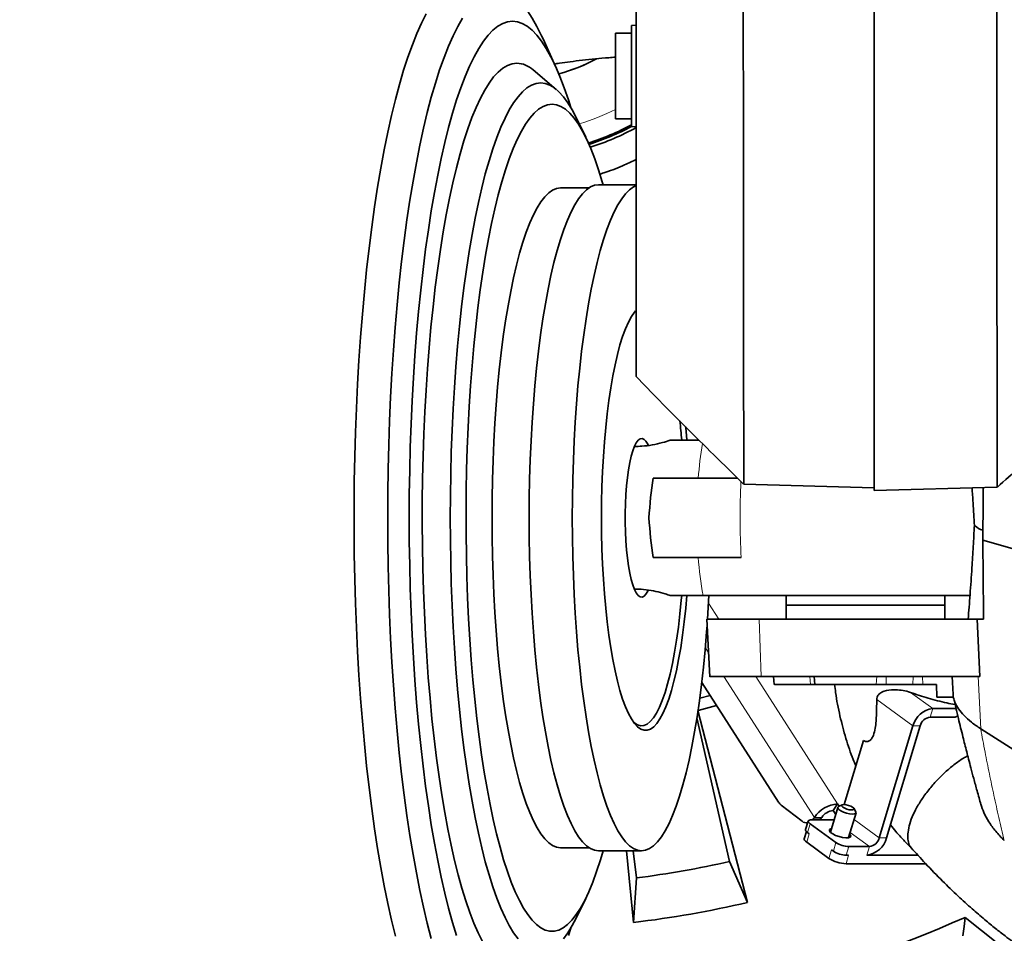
# Model space of a CAD drawing. Header units: millimetres. Extents: x 0 to 14900, y 0 to 10500.
# Tile 29 of 46: x 10666 to 10976, y 5408 to 5697. Entities that reach past the tile are written whole.
import ezdxf

# ---------------------------------------------------------------- set-up
doc = ezdxf.new("R2010")
doc.units = ezdxf.units.MM
doc.header["$LTSCALE"] = 25
doc.styles.add('SLDTEXTSTYLE0', font='TXT', dxfattribs={"width": 0.605})
doc.dimstyles.new('SLDDIMSTYLE1', dxfattribs={"dimtxt": 87.5, "dimasz": 87.5, "dimexe": 0, "dimexo": 0.0625, "dimgap": 21.875, "dimtad": 1, "dimdec": 4, "dimlfac": 25, "dimzin": 12, "dimdsep": 46, "dimtxsty": 'SLDTEXTSTYLE0', "dimsah": 1, "dimcen": 0.09, "dimadec": 1, "dimazin": 3, "dimtfac": 1, "dimtofl": 0, "dimtmove": 0, "dimatfit": 3, "dimfxl": 1, "dimfrac": 2, "dimtolj": 1, "dimtzin": 12, "dimarcsym": 0})

# ---------------------------------------------------------------- blocks, each defined once
blk = doc.blocks.new('_D_7')
at = {"color": 7, "linetype": 'Continuous', "lineweight": 0}
for p, q in [((12219.93, 5733.49), (13700.97, 5733.49)), ((8210.66, 5273.14), (7985.54, 5233.45))]:
    blk.add_line(p, q, dxfattribs=at)
at = {"color": 7, "linetype": 'Continuous', "lineweight": 18}
blk.add_arc((10821.38, 5733.49), 2842.09, 190, 0, dxfattribs=at)
for points in [[(13663.47, 5733.49), (13649.62, 5646.19), (13674.62, 5645.8)], [(8022.47, 5239.96), (8026.72, 5151.68), (8051.27, 5156.4)]]:
    blk.add_solid(points, dxfattribs=at)
at = {"color": 7, "linetype": 'Continuous', "lineweight": 18, "insert": (10935.4, 3003.74), "char_height": 87.5, "attachment_point": 1, "rotation": 5, "style": 'SLDTEXTSTYLE0'}
blk.add_mtext('170°', dxfattribs=at)

msp = doc.modelspace()

# ---------------------------------------------------------------- linework, layer by layer
at = {"color": 7, "linetype": 'Continuous', "lineweight": 35}
for p, q in [((10935.3804458, 5786.1892603), (10935.3804458, 5548.0900919)), ((10860.3804458, 5694.7621253), (10858.8804458, 5694.6835136)), ((10858.8804458, 5694.6835136), (10858.8804458, 5662.8407369)), ((10858.8804458, 5692.2621253), (10853.8804458, 5692.2621253)), ((10853.8804458, 5692.2621253), (10853.8804458, 5665.2621253)), ((10834.980398, 5681.7772222), (10831.0371415, 5690.4830204)), ((10835.1885647, 5674.5468932), (10827.8896079, 5680.681097)), ((10844.4670109, 5659.4597189), (10841.4423417, 5665.6489857)), ((10853.8804458, 5665.2621253), (10858.8804458, 5665.2621253)), ((10858.8804458, 5662.8407369), (10860.3804458, 5662.7621253)), ((10845.4822186, 5643.4853482), (10836.5657766, 5643.4853482)), ((10860.3804458, 5644.4853482), (10848.4881378, 5644.4853482)), ((10859.9066445, 5561.9853482), (10859.8156874, 5561.9853482)), ((10894.2827716, 5550.0615287), (10935.3804458, 5548.9853482)), ((10935.3804458, 5548.0900919), (10974.1528893, 5549.1053841)), ((10969.6101902, 5532.4585482), (10978.8804458, 5529.8231378)), ((10859.8156874, 5516.9853482), (10859.9066445, 5516.9853482)), ((10965.7052017, 5514.9853482), (10881.4795545, 5514.9853482)), ((10907.6437478, 5514.9853482), (10907.6437478, 5511.9853482)), ((10957.6437478, 5511.9853482), (10957.6437478, 5514.9853482)), ((10907.6437478, 5511.9853482), (10907.6437478, 5507.4853482)), ((10907.6437478, 5511.9853482), (10957.6437478, 5511.9853482)), ((10957.6437478, 5507.4853482), (10957.6437478, 5511.9853482)), ((10882.6439988, 5507.4853482), (10883.6001673, 5489.3138617)), ((10967.8261956, 5507.4853482), (10899.1872175, 5507.4853482)), ((10967.8261956, 5507.4853482), (10968.6534419, 5489.4853482)), ((10969.8579443, 5507.4853482), (10967.8261956, 5507.4853482)), ((10881.0556273, 5487.548141), (10905.2790874, 5449.8631269)), ((10968.6534419, 5489.4853482), (10899.8195729, 5489.4853482)), ((10903.6440362, 5489.4853482), (10903.8663482, 5486.9545554)), ((10916.4375899, 5489.4853482), (10916.6594175, 5486.9521311)), ((10935.9974042, 5486.9853482), (10935.9731004, 5486.9853482)), ((10954.9873668, 5486.9853482), (10950.685554, 5486.9853482)), ((10955.134355, 5482.9853482), (10954.9873668, 5486.9853482)), ((10959.9601265, 5489.4774592), (10960.2583742, 5483.809356)), ((10880.434763, 5482.6211487), (10883.6591572, 5483.4977675)), ((10960.384181, 5482.9853482), (10955.134355, 5482.9853482)), ((10879.8651985, 5478.7151597), (10895.4837298, 5418.2504281)), ((10885.711399, 5480.305046), (10879.8862184, 5478.7208761)), ((10961.2106898, 5479.3590732), (10953.8320105, 5479.3590732)), ((10889.7966507, 5431.1292288), (10879.5415833, 5476.4501053)), ((10960.9269863, 5476.6401498), (10953.0170491, 5476.6401498)), ((10960.9269863, 5476.6401498), (10961.7639081, 5477.0086136)), ((10947.6058211, 5473.9212265), (10937.0113236, 5438.5752228)), ((10949.9039544, 5473.9212265), (10939.3094569, 5438.5752228)), ((10932.0220819, 5469.2538443), (10925.9763199, 5449.0836072)), ((10906.114368, 5448.9265248), (10912.6663501, 5443.8299875)), ((10923.9249381, 5448.194294), (10921.5841356, 5440.384767)), ((10922.5161718, 5447.1680684), (10923.8797302, 5449.2893887)), ((10923.2671525, 5445.9997498), (10922.5161718, 5447.1680684)), ((10924.3621077, 5448.5389425), (10923.8797302, 5449.2893887)), ((10925.3337414, 5448.9910473), (10924.1938188, 5448.4606371)), ((10927.3315095, 5438.6620676), (10929.672312, 5446.4715947)), ((10929.5942655, 5446.8419245), (10928.9340392, 5447.9119056)), ((10914.6095861, 5443.9021596), (10913.7946248, 5441.1832362)), ((10914.1036669, 5443.3021235), (10914.4297332, 5443.3021235)), ((10922.2469606, 5444.3086647), (10915.7355828, 5444.3086647)), ((10916.0376232, 5444.3086647), (10916.3762643, 5444.7665896)), ((10916.3762643, 5444.7665896), (10916.5563467, 5445.046748)), ((10918.6743976, 5444.7665896), (10918.3357565, 5444.3086647)), ((10918.6743976, 5444.7665896), (10918.85448, 5445.046748)), ((10914.0491719, 5440.5934522), (10913.3703757, 5438.3288111)), ((10914.9527418, 5439.8992683), (10914.3701784, 5440.3218865)), ((10923.3410276, 5437.1241542), (10915.1851398, 5443.0408099)), ((10914.1377805, 5437.1803449), (10921.1285415, 5432.1089258)), ((10836.5657766, 5435.4853482), (10845.4822186, 5435.4853482)), ((10848.4881378, 5434.4853482), (10862.0814842, 5434.4853482)), ((10859.5628292, 5411.9166042), (10857.3830987, 5434.4853482)), ((10859.4180502, 5434.4853482), (10860.5021263, 5425.9638138)), ((10922.5260662, 5434.4052309), (10921.9435028, 5434.8278491)), ((10933.8982289, 5435.8562994), (10927.3868512, 5435.8562994)), ((10895.4837298, 5418.2504281), (10889.7966507, 5431.1292288)), ((10927.3379343, 5433.1373761), (10926.5718898, 5433.1373761)), ((10949.1757295, 5433.1373761), (10933.0832676, 5433.1373761)), ((10951.6476252, 5430.4184527), (10926.5229729, 5430.4184527)), ((10860.5021263, 5425.9638138), (10859.5628292, 5411.9166042)), ((10841.4423417, 5413.3217107), (10844.4670109, 5419.5109775)), ((10964.0419011, 5413.5127249), (10988.0791748, 5394.4759722))]:
    msp.add_line(p, q, dxfattribs=at)
at = {"color": 8, "linetype": 'Continuous', "lineweight": 18}
for p, q in [((10859.9066445, 5561.9853482), (10859.8137853, 5561.9809155)), ((10883.1855778, 5512.5982513), (10886.4720885, 5507.4853482)), ((10899.8195729, 5489.4853482), (10899.1872175, 5507.4853482)), ((10883.1987863, 5496.9418996), (10882.1834851, 5498.5214279)), ((10916.5563467, 5445.046748), (10887.9917651, 5489.4853482)), ((10898.0422655, 5489.4853482), (10923.8797302, 5449.2893887)), ((10915.2817549, 5486.9853482), (10915.1496178, 5489.4853482)), ((10935.9731004, 5486.9853482), (10936.1878731, 5489.4853482)), ((10935.9974042, 5486.9853482), (10936.2121768, 5489.4853482)), ((10939.217977, 5489.4853482), (10939.168383, 5486.9853482)), ((10947.6139671, 5486.9853482), (10947.7278577, 5489.4853482)), ((10950.6400713, 5489.4853482), (10950.685554, 5486.9853482)), ((10968.9757731, 5472.9751662), (10968.1459342, 5489.4853482)), ((10953.8320105, 5479.3590732), (10946.868285, 5484.4108795)), ((10947.6058211, 5473.9212265), (10936.1927425, 5482.2007979)), ((10953.8320105, 5479.3590732), (10953.0170491, 5476.6401498)), ((10949.9039544, 5473.9212265), (10947.6058211, 5473.9212265)), ((10916.3762643, 5444.7665896), (10918.6743976, 5444.7665896)), ((10918.85448, 5445.046748), (10916.5563467, 5445.046748)), ((10922.6685914, 5444.0027943), (10922.2469606, 5444.3086647)), ((10937.0113236, 5438.5752228), (10929.0390029, 5444.3587105)), ((10915.1851398, 5443.0408099), (10914.3701784, 5440.3218865)), ((10933.8982289, 5435.8562994), (10927.8135807, 5440.2703828)), ((10914.9527418, 5439.8992683), (10914.1377805, 5437.1803449)), ((10922.5260662, 5434.4052309), (10923.3410276, 5437.1241542)), ((10937.0113236, 5438.5752228), (10939.3094569, 5438.5752228)), ((10921.1285415, 5432.1089258), (10921.9435028, 5434.8278491)), ((10927.3868512, 5435.8562994), (10926.5718898, 5433.1373761)), ((10933.0832676, 5433.1373761), (10933.8982289, 5435.8562994)), ((10927.3379343, 5433.1373761), (10926.5229729, 5430.4184527))]:
    msp.add_line(p, q, dxfattribs=at)
at = {"color": 7, "linetype": 'Continuous', "lineweight": 35, "flags": 128}
for points in [[(10831.0371415, 5690.4830204), (10830.5787138, 5691.4757628), (10829.1043156, 5694.4129724), (10827.6032856, 5697.0195588), (10826.0788272, 5699.2899591), (10824.5341935, 5701.2193284), (10822.972681, 5702.8035492), (10821.397622, 5704.0392408), (10819.8123777, 5704.923766), (10818.2203311, 5705.4552374), (10816.6248798, 5705.6325206)], [(10794.2151872, 5698.3323005), (10792.7249779, 5695.4112695), (10791.2639563, 5692.1670581), (10789.8351506, 5688.6063906), (10788.4415222, 5684.736647), (10787.0859596, 5680.5658478), (10785.7712725, 5676.1026378), (10784.5001858, 5671.3562676), (10783.2753339, 5666.3365748), (10782.0992555, 5661.0539634), (10780.9743883, 5655.5193826), (10779.9030637, 5649.7443034), (10778.8875022, 5643.7406958), (10777.9298086, 5637.521003), (10777.0319681, 5631.0981163), (10776.1958414, 5624.4853482), (10775.4231616, 5617.6964046), (10774.7155302, 5610.7453567), (10774.0744138, 5603.6466115), (10773.5011413, 5596.4148823), (10772.9969009, 5589.0651579), (10772.5627376, 5581.6126718), (10772.1995513, 5574.0728704), (10771.9080949, 5566.4613811), (10771.6889723, 5558.7939798), (10771.5426378, 5551.0865585), (10771.4693946, 5543.3550918), (10771.4693946, 5535.6156046), (10771.5426378, 5527.8841379), (10771.6889723, 5520.1767166), (10771.9080949, 5512.5093153), (10772.1995513, 5504.897826), (10772.5627376, 5497.3580246), (10772.9969009, 5489.9055385), (10773.5011413, 5482.5558141), (10774.0744138, 5475.3240849), (10774.7155302, 5468.2253397), (10775.4231616, 5461.2742918), (10776.1958414, 5454.4853482), (10777.0319681, 5447.8725801), (10777.9298086, 5441.4496934), (10778.8875022, 5435.2300007), (10779.9030637, 5429.226393), (10780.9743883, 5423.4513139), (10782.0992555, 5417.916733), (10783.2753339, 5412.6341216), (10784.5001858, 5407.6144288)], [(10805.6464739, 5697.0195588), (10804.145444, 5694.4129724), (10802.6710458, 5691.4757628), (10801.2264257, 5688.2141979), (10799.8146668, 5684.6352381), (10798.4387817, 5680.7465212), (10797.1017066, 5676.5563458), (10795.806295, 5672.073654), (10794.5553113, 5667.3080121), (10793.3514251, 5662.2695902), (10792.1972057, 5656.9691405), (10791.0951162, 5651.4179744), (10790.0475085, 5645.6279385), (10789.0566182, 5639.611389), (10788.12456, 5633.3811655), (10787.2533229, 5626.9505635), (10786.4447662, 5620.3333064), (10785.7006153, 5613.5435156), (10785.0224584, 5606.595681), (10784.4117427, 5599.5046296), (10783.8697714, 5592.285494), (10783.3977012, 5584.9536802), (10782.9965394, 5577.5248347), (10782.6671423, 5570.014811), (10782.4102126, 5562.4396359), (10782.2262988, 5554.8154752), (10782.1157932, 5547.1585993), (10782.0789318, 5539.4853482), (10782.1157932, 5531.8120971), (10782.2262988, 5524.1552212), (10782.4102126, 5516.5310605), (10782.6671423, 5508.9558854), (10782.9965394, 5501.4458617), (10783.3977012, 5494.0170162), (10783.8697714, 5486.6852024), (10784.4117427, 5479.4660668), (10785.0224584, 5472.3750154), (10785.7006153, 5465.4271808), (10786.4447662, 5458.63739), (10787.2533229, 5452.0201329), (10788.12456, 5445.5895309), (10789.0566182, 5439.3593074), (10790.0475085, 5433.3427579), (10791.0951162, 5427.552722), (10792.1972057, 5422.0015559), (10793.3514251, 5416.7011062), (10794.5553113, 5411.6626843), (10795.806295, 5406.8970424)], [(10821.3990779, 5696.0532752), (10819.8500869, 5695.8759368), (10818.3046049, 5695.3443235), (10816.7661329, 5694.4596394), (10815.2381559, 5693.2238887), (10813.7241355, 5691.6398708), (10812.2275013, 5689.711174), (10810.7516436, 5687.4421674), (10809.2999058, 5684.8379909), (10807.8755765, 5681.904544), (10806.4818823, 5678.6484718), (10805.1219803, 5675.0771504), (10803.7989512, 5671.1986699), (10802.5157921, 5667.0218164), (10801.2754097, 5662.5560517), (10800.0806138, 5657.8114924), (10798.9341111, 5652.7988862), (10797.8384988, 5647.5295885), (10796.7962588, 5642.0155358), (10795.8097521, 5636.2692192), (10794.8812135, 5630.303656), (10794.0127463, 5624.1323602), (10793.206318, 5617.7693117), (10792.4637553, 5611.2289248), (10791.7867405, 5604.5260156), (10791.1768071, 5597.6757684), (10790.6353369, 5590.6937012), (10790.1635565, 5583.5956306), (10789.7625345, 5576.397636), (10789.4331796, 5569.1160232), (10789.1762376, 5561.7672874), (10788.9922908, 5554.3680758), (10788.8817557, 5546.9351501), (10788.8448828, 5539.4853482), (10788.8817557, 5532.0355463), (10788.9922908, 5524.6026206), (10789.1762376, 5517.203409), (10789.4331796, 5509.8546732), (10789.7625345, 5502.5730604), (10790.1635565, 5495.3750658), (10790.6353369, 5488.2769952), (10791.1768071, 5481.294928), (10791.7867405, 5474.4446808), (10792.4637553, 5467.7417716), (10793.206318, 5461.2013847), (10794.0127463, 5454.8383362), (10794.8812135, 5448.6670404), (10795.8097521, 5442.7014772), (10796.7962588, 5436.9551607), (10797.8384988, 5431.4411079), (10798.9341111, 5426.1718102), (10800.0806138, 5421.1592041), (10801.2754097, 5416.4146447), (10802.5157921, 5411.94888), (10803.7989512, 5407.7720265)], [(10839.7481369, 5668.8129759), (10838.9992045, 5671.1986699), (10837.6761754, 5675.0771504), (10836.3162734, 5678.6484718), (10834.9225792, 5681.904544), (10833.4982499, 5684.8379909), (10832.0465121, 5687.4421674), (10830.5706545, 5689.711174), (10829.0740202, 5691.6398708), (10827.5599998, 5693.2238887), (10826.0320229, 5694.4596394), (10824.4935508, 5695.3443235), (10822.9480688, 5695.8759368), (10821.3990779, 5696.0532752)], [(10822.75949, 5682.820619), (10821.2856301, 5682.6452363), (10819.815377, 5682.1195173), (10818.3523287, 5681.2447487), (10816.9000654, 5680.023071), (10815.4621411, 5678.457474), (10814.0420746, 5676.5517889), (10812.6433411, 5674.3106792), (10811.2693635, 5671.7396294), (10809.9235042, 5668.8449312), (10808.6090567, 5665.6336684), (10807.3292377, 5662.1136995), (10806.0871791, 5658.2936385), (10804.8859204, 5654.1828337), (10803.7284014, 5649.7913449), (10802.6174546, 5645.1299189), (10801.5557987, 5640.2099629), (10800.5460319, 5635.0435169), (10799.5906251, 5629.6432241), (10798.6919163, 5624.0222998), (10797.852105, 5618.1944994), (10797.0732462, 5612.1740846), (10796.357246, 5605.9757882), (10795.7058565, 5599.6147786), (10795.1206717, 5593.1066222), (10794.6031238, 5586.4672455), (10794.1544792, 5579.7128963), (10793.7758359, 5572.8601035), (10793.4681204, 5565.9256371), (10793.2320858, 5558.9264669), (10793.0683097, 5551.879721), (10792.9771929, 5544.802644), (10792.9589584, 5537.7125547), (10793.0136508, 5530.6268037), (10793.1411362, 5523.5627311), (10793.3411027, 5516.5376237), (10793.613061, 5509.5686733), (10793.9563454, 5502.672934), (10794.370116, 5495.8672809), (10794.8533601, 5489.1683685), (10795.4048951, 5482.5925901), (10796.0233715, 5476.1560379), (10796.7072756, 5469.8744631), (10797.4549339, 5463.7632378), (10798.2645166, 5457.8373172), (10799.1340427, 5452.111203), (10800.0613842, 5446.598908), (10801.0442717, 5441.3139217), (10802.0803, 5436.2691773), (10803.1669338, 5431.4770201), (10804.3015138, 5426.9491775), (10805.4812636, 5422.6967297), (10806.7032961, 5418.7300832), (10807.9646208, 5415.0589451), (10809.2621511, 5411.6922993), (10810.5927116, 5408.6383845), (10811.9530462, 5405.9046741)], [(10830.2813231, 5676.5934644), (10828.8374147, 5676.4174871), (10827.3972128, 5675.890007), (10825.9644143, 5675.0123781), (10824.5426973, 5673.7868532), (10823.1357113, 5672.2165783), (10821.7470679, 5670.3055842), (10820.3803319, 5668.0587765), (10819.0390115, 5665.4819226), (10817.72655, 5662.5816373), (10816.4463165, 5659.3653656), (10815.2015972, 5655.8413637), (10813.9955873, 5652.0186775), (10812.8313827, 5647.9071198), (10811.7119718, 5643.517245), (10810.6402282, 5638.8603219), (10809.618903, 5633.9483046), (10808.650618, 5628.7938022), (10807.7378586, 5623.4100464), (10806.882968, 5617.810857), (10806.0881407, 5612.0106072), (10805.3554169, 5606.0241861), (10804.6866775, 5599.8669607), (10804.0836392, 5593.5547366), (10803.54785, 5587.1037172), (10803.0806853, 5580.5304621), (10802.6833442, 5573.8518447), (10802.3568467, 5567.0850091), (10802.1020309, 5560.2473255), (10801.919551, 5553.3563462), (10801.8098753, 5546.4297603), (10801.7732855, 5539.4853482), (10801.8098753, 5532.5409361), (10801.919551, 5525.6143502), (10802.1020309, 5518.7233709), (10802.3568467, 5511.8856873), (10802.6833442, 5505.1188517), (10803.0806853, 5498.4402344), (10803.54785, 5491.8669792), (10804.0836392, 5485.4159598), (10804.6866775, 5479.1037357), (10805.3554169, 5472.9465103), (10806.0881407, 5466.9600892), (10806.882968, 5461.1598394), (10807.7378586, 5455.56065), (10808.650618, 5450.1768942), (10809.618903, 5445.0223918), (10810.6402282, 5440.1103745), (10811.7119718, 5435.4534514), (10812.8313827, 5431.0635766), (10813.9955873, 5426.9520189), (10815.2015972, 5423.1293327), (10816.4463165, 5419.6053308), (10817.72655, 5416.3890591), (10819.0390115, 5413.4887738), (10820.3803319, 5410.9119199), (10821.7470679, 5408.6651122), (10823.1357113, 5406.7541181)], [(10841.4423417, 5665.6489857), (10840.1823143, 5668.0587765), (10838.8155783, 5670.3055842), (10837.4269349, 5672.2165783), (10836.0199489, 5673.7868532), (10834.5982319, 5675.0123781), (10833.1654334, 5675.890007), (10831.7252315, 5676.4174871), (10830.2813231, 5676.5934644)], [(10833.8535235, 5669.8672894), (10832.4464366, 5669.6915461), (10831.043143, 5669.1647899), (10829.6474257, 5668.2884408), (10828.2630472, 5667.0648614), (10826.8937398, 5665.4973501), (10825.5431946, 5663.5901328), (10824.2150527, 5661.3483509), (10822.9128943, 5658.7780479), (10821.64023, 5655.8861529), (10820.4004905, 5652.6804619), (10819.197018, 5649.1696169), (10818.0330569, 5645.3630824), (10816.911745, 5641.2711204), (10815.8361051, 5636.9047618), (10814.8090369, 5632.2757778), (10813.8333094, 5627.3966472), (10812.9115528, 5622.2805232), (10812.046252, 5616.9411981), (10811.2397398, 5611.3930658), (10810.4941904, 5605.6510829), (10809.8116136, 5599.7307289), (10809.1938495, 5593.647964), (10808.6425636, 5587.4191863), (10808.1592419, 5581.0611874), (10807.7451875, 5574.5911074), (10807.4015165, 5568.0263885), (10807.1291555, 5561.384728), (10806.9288386, 5554.6840306), (10806.801106, 5547.9423603), (10806.7463019, 5541.1778914), (10806.764574, 5534.4088596), (10806.8558732, 5527.6535132), (10807.0199532, 5520.9300633), (10807.2563718, 5514.2566352), (10807.5644917, 5507.6512192), (10807.9434821, 5501.1316225), (10808.3923214, 5494.7154206), (10808.9097996, 5488.4199104), (10809.4945217, 5482.2620637), (10810.1449114, 5476.2584809), (10810.8592152, 5470.4253465), (10811.6355077, 5464.7783856), (10812.471696, 5459.3328215), (10813.3655259, 5454.1033345), (10814.3145879, 5449.1040223), (10815.3163233, 5444.3483621), (10816.3680318, 5439.8491745), (10817.4668781, 5435.6185883), (10818.6098998, 5431.6680086), (10819.7940157, 5428.0080853), (10821.0160335, 5424.6486851), (10822.272659, 5421.5988642), (10823.5605044, 5418.8668444), (10824.8760979, 5416.4599908), (10826.215893, 5414.3847917), (10827.5762779, 5412.6468417), (10828.953585, 5411.2508259), (10830.3441015, 5410.2005076), (10831.7440788, 5409.4987184), (10833.1497428, 5409.1473502), (10834.5573041, 5409.1473502), (10835.9629681, 5409.4987184), (10837.3629454, 5410.2005076), (10838.7534619, 5411.2508259), (10840.1307691, 5412.6468417), (10841.4911539, 5414.3847917), (10842.830949, 5416.4599908), (10844.1465425, 5418.8668444), (10845.4343879, 5421.5988642), (10846.6910134, 5424.6486851), (10847.9130312, 5428.0080853), (10849.0971471, 5431.6680086), (10849.9249026, 5434.4853482)], [(10849.9249026, 5644.4853482), (10849.67399, 5645.3630824), (10848.5100289, 5649.1696169), (10847.3065564, 5652.6804619), (10846.066817, 5655.8861529), (10844.7941526, 5658.7780479), (10843.4919943, 5661.3483509), (10842.1638523, 5663.5901328), (10840.8133072, 5665.4973501), (10839.4439997, 5667.0648614), (10838.0596212, 5668.2884408), (10836.6639039, 5669.1647899), (10835.2606103, 5669.6915461), (10833.8535235, 5669.8672894)], [(10836.5657766, 5643.4853482), (10835.3084486, 5643.3093967), (10834.0553749, 5642.7821374), (10832.8107957, 5641.9053545), (10831.5789222, 5640.6820147), (10830.3639225, 5639.1162575), (10829.169908, 5637.2133808), (10828.0009188, 5634.9798233), (10826.8609103, 5632.4231428), (10825.7537401, 5629.5519902), (10824.6831543, 5626.3760806), (10823.6527756, 5622.9061603), (10822.6660904, 5619.1539703), (10821.7264373, 5615.1322069), (10820.8369959, 5610.8544785), (10820.0007756, 5606.3352596), (10819.2206061, 5601.5898417), (10818.4991272, 5596.6342819), (10817.83878, 5591.4853482), (10817.2417991, 5586.1604629), (10816.7102045, 5580.6776439), (10816.2457947, 5575.0554431), (10815.8501414, 5569.3128844), (10815.5245833, 5563.4693988), (10815.2702218, 5557.5447587), (10815.0879178, 5551.5590113), (10814.9782881, 5545.5324104), (10814.9417036, 5539.4853482), (10814.9782881, 5533.438286), (10815.0879178, 5527.4116851), (10815.2702218, 5521.4259377), (10815.5245833, 5515.5012976), (10815.8501414, 5509.657812), (10816.2457947, 5503.9152533), (10816.7102045, 5498.2930525), (10817.2417991, 5492.8102335), (10817.83878, 5487.4853482), (10818.4991272, 5482.3364145), (10819.2206061, 5477.3808547), (10820.0007756, 5472.6354368), (10820.8369959, 5468.1162179), (10821.7264373, 5463.8384895), (10822.6660904, 5459.8167261), (10823.6527756, 5456.0645362), (10824.6831543, 5452.5946158), (10825.7537401, 5449.4187062), (10826.8609103, 5446.5475536), (10828.0009188, 5443.9908731), (10829.169908, 5441.7573156), (10830.3639225, 5439.8544389), (10831.5789222, 5438.2886817), (10832.8107957, 5437.0653419), (10834.0553749, 5436.188559), (10835.3084486, 5435.6612997), (10836.5657766, 5435.4853482)], [(10848.4881378, 5644.4853482), (10847.2187201, 5644.3077048), (10845.9535977, 5643.7753758), (10844.6970514, 5642.8901623), (10843.4533329, 5641.6550596), (10842.2266506, 5640.074247), (10841.0211552, 5638.1530734), (10839.8409257, 5635.8980394), (10838.6899556, 5633.3167754), (10837.5721394, 5630.4180156), (10836.4912596, 5627.2115684), (10835.4509734, 5623.7082834), (10834.4548008, 5619.9200147), (10833.5061126, 5615.8595806), (10832.6081188, 5611.5407202), (10831.763858, 5606.9780472), (10830.9761869, 5602.1870003), (10830.2477706, 5597.1837909), (10829.581074, 5591.9853482), (10828.9783529, 5586.6092621), (10828.4416467, 5581.0737236), (10827.9727716, 5575.3974633), (10827.5733139, 5569.5996876), (10827.2446253, 5563.7000146), (10826.9878181, 5557.7184069), (10826.8037612, 5551.6751042), (10826.6930773, 5545.5905552), (10826.656141, 5539.4853482), (10826.6930773, 5533.3801412), (10826.8037612, 5527.2955922), (10826.9878181, 5521.2522895), (10827.2446253, 5515.2706818), (10827.5733139, 5509.3710088), (10827.9727716, 5503.5732332), (10828.4416467, 5497.8969728), (10828.9783529, 5492.3614343), (10829.581074, 5486.9853482), (10830.2477706, 5481.7869055), (10830.9761869, 5476.7836961), (10831.763858, 5471.9926492), (10832.6081188, 5467.4299762), (10833.5061126, 5463.1111158), (10834.4548008, 5459.0506817), (10835.4509734, 5455.262413), (10836.4912596, 5451.759128), (10837.5721394, 5448.5526808), (10838.6899556, 5445.653921), (10839.8409257, 5443.072657), (10841.0211552, 5440.817623), (10842.2266506, 5438.8964494), (10843.4533329, 5437.3156368), (10844.6970514, 5436.0805341), (10845.9535977, 5435.1953206), (10847.2187201, 5434.6629916), (10848.4881378, 5434.4853482), (10848.4881378, 5434.4853482)], [(10860.3783909, 5644.1653766), (10859.5469441, 5643.7753758), (10858.2903977, 5642.8901623), (10857.0466793, 5641.6550596), (10855.8199969, 5640.074247), (10854.6145015, 5638.1530734), (10853.434272, 5635.8980394), (10852.2833019, 5633.3167754), (10851.1654858, 5630.4180156), (10850.084606, 5627.2115684), (10849.0443198, 5623.7082834), (10848.0481472, 5619.9200147), (10847.099459, 5615.8595806), (10846.2014652, 5611.5407202), (10845.3572044, 5606.9780472), (10844.5695332, 5602.1870003), (10843.841117, 5597.1837909), (10843.1744204, 5591.9853482), (10842.5716993, 5586.6092621), (10842.0349931, 5581.0737236), (10841.5661179, 5575.3974633), (10841.1666603, 5569.5996876), (10840.8379717, 5563.7000146), (10840.5811645, 5557.7184069), (10840.3971076, 5551.6751042), (10840.2864237, 5545.5905552), (10840.2494874, 5539.4853482), (10840.2864237, 5533.3801412), (10840.3971076, 5527.2955922), (10840.5811645, 5521.2522895), (10840.8379717, 5515.2706818), (10841.1666603, 5509.3710088), (10841.5661179, 5503.5732332), (10842.0349931, 5497.8969728), (10842.5716993, 5492.3614343), (10843.1744204, 5486.9853482), (10843.841117, 5481.7869055), (10844.5695332, 5476.7836961), (10845.3572044, 5471.9926492), (10846.2014652, 5467.4299762), (10847.099459, 5463.1111158), (10848.0481472, 5459.0506817), (10849.0443198, 5455.262413), (10850.084606, 5451.759128), (10851.1654858, 5448.5526808), (10852.2833019, 5445.653921), (10853.434272, 5443.072657), (10854.6145015, 5440.817623), (10855.8199969, 5438.8964494), (10857.0466793, 5437.3156368), (10858.2903977, 5436.0805341), (10859.5469441, 5435.1953206), (10860.8120665, 5434.6629916), (10862.0814842, 5434.4853482), (10863.3509019, 5434.6629916), (10864.6160243, 5435.1953206), (10865.8725707, 5436.0805341), (10867.1162892, 5437.3156368), (10868.3429715, 5438.8964494), (10869.5484669, 5440.817623), (10870.7286964, 5443.072657), (10871.8796665, 5445.653921), (10872.9974826, 5448.5526808), (10874.0783624, 5451.759128), (10875.1186487, 5455.262413), (10876.1148212, 5459.0506817), (10877.0635094, 5463.1111158), (10877.9615032, 5467.4299762), (10878.805764, 5471.9926492), (10879.5934352, 5476.7836961), (10880.3218514, 5481.7869055), (10880.988548, 5486.9853482), (10881.5912691, 5492.3614343), (10882.1279753, 5497.8969728), (10882.5968505, 5503.5732332), (10882.746758, 5505.6196343)], [(10860.2093914, 5604.7275777), (10859.8558842, 5604.3067559), (10858.8814597, 5602.896813), (10857.9310341, 5601.1485425), (10857.0096782, 5599.0712722), (10856.1223079, 5596.6760852), (10855.2736577, 5593.9757608), (10854.4682556, 5590.9847066), (10853.7103987, 5587.7188809), (10853.0041304, 5584.1957086), (10852.3532191, 5580.433987), (10851.7611376, 5576.4537868), (10851.231045, 5572.276344), (10850.7657695, 5567.923947), (10850.3677935, 5563.4198178), (10850.0392405, 5558.7879879), (10849.7818633, 5554.05317), (10849.5970354, 5549.2406264), (10849.4857426, 5544.3760343), (10849.448579, 5539.4853482)], [(10876.3407712, 5564.0439665), (10875.9931748, 5567.923947), (10875.9665215, 5568.1958082)], [(10864.1742485, 5562.3697241), (10864.0350715, 5562.6525884), (10863.4516352, 5563.6012378), (10862.848965, 5564.2113529), (10862.235521, 5564.4743691), (10861.6199148, 5564.3865943), (10861.0107879, 5563.9492605), (10860.4166912, 5563.1685071), (10859.8459647, 5562.055294), (10859.3066199, 5560.6252483), (10858.8062281, 5558.8984448), (10858.3518137, 5556.8991239), (10857.9497557, 5554.6553518), (10857.6056982, 5552.1986262), (10857.3244708, 5549.5634339), (10857.1100215, 5546.7867675), (10856.9653607, 5543.9076051), (10856.892519, 5540.9663639), (10856.892519, 5538.0043325), (10856.9653607, 5535.0630913), (10857.1100215, 5532.1839289), (10857.3244708, 5529.4072625), (10857.6056982, 5526.7720702), (10857.9497557, 5524.3153446), (10858.3518137, 5522.0715725), (10858.8062281, 5520.0722516), (10859.3066199, 5518.3454481), (10859.8459647, 5516.9154025), (10860.4166912, 5515.8021894), (10861.0107879, 5515.0214359), (10861.6199148, 5514.5841021), (10862.235521, 5514.4963273), (10862.848965, 5514.7593435), (10863.4516352, 5515.3694587), (10864.0350715, 5516.318108), (10864.1420901, 5516.5335694)], [(10849.448579, 5539.4853482), (10849.4857426, 5534.5946621), (10849.5970354, 5529.73007), (10849.7818633, 5524.9175264), (10850.0392405, 5520.1827085), (10850.3677935, 5515.5508786), (10850.7657695, 5511.0467494), (10851.231045, 5506.6943524), (10851.7611376, 5502.5169096), (10852.3532191, 5498.5367094), (10853.0041304, 5494.7749879), (10853.7103987, 5491.2518155), (10854.4682556, 5487.9859898), (10855.2736577, 5484.9949356), (10856.1223079, 5482.2946112), (10857.0096782, 5479.8994242), (10857.9310341, 5477.8221539), (10858.8814597, 5476.0738834), (10859.8558842, 5474.6639405), (10860.8491086, 5473.5998479), (10861.8558335, 5472.8872829), (10862.8706877, 5472.5300474), (10863.8882565, 5472.5300474), (10864.9031108, 5472.8872829), (10865.9098357, 5473.5998479), (10866.9030601, 5474.6639405), (10867.8774846, 5476.0738834), (10868.8279102, 5477.8221539), (10869.7492661, 5479.8994242), (10870.6366364, 5482.2946112), (10871.4852865, 5484.9949356), (10872.2906887, 5487.9859898), (10873.0485456, 5491.2518155), (10873.7548139, 5494.7749879), (10874.4057252, 5498.5367094), (10874.9978067, 5502.5169096), (10875.5278993, 5506.6943524), (10875.9931748, 5511.0467494), (10876.3433228, 5514.9579024)], [(10874.7271719, 5514.9551697), (10874.6055375, 5513.5518773), (10874.17311, 5509.1742738), (10873.6746422, 5504.9622188), (10873.1128566, 5500.9387172), (10872.4908214, 5497.125744), (10871.8119341, 5493.5441242), (10871.0799025, 5490.2134194), (10870.2987245, 5487.1518208), (10869.4726669, 5484.3760498), (10868.6062412, 5481.9012667), (10867.7041796, 5479.7409879), (10866.7714087, 5477.9070121), (10865.8130231, 5476.4093557), (10864.8342571, 5475.2561986), (10863.8404564, 5474.4538388), (10862.8370488, 5474.0066586), (10861.8295146, 5473.9171002), (10860.8233566, 5474.1856529), (10859.82407, 5474.8108499), (10859.5940039, 5475.006358)], [(10882.8735247, 5507.4646594), (10882.9963082, 5509.3710088), (10883.3108482, 5514.9853482)], [(10968.9757731, 5472.9751662), (10979.4106235, 5466.3262179), (10988.5774187, 5460.4852694)], [(10929.5942655, 5446.8419245), (10929.662712, 5446.6990169), (10929.6146451, 5446.3617112), (10929.2269246, 5446.1415506), (10928.5463153, 5446.0650896), (10927.6549088, 5446.1415506), (10926.6602218, 5446.3617112), (10925.6822283, 5446.6990169), (10924.8388887, 5447.1127837), (10924.2319223, 5447.553105), (10923.9345381, 5447.9668717), (10923.982605, 5448.3041775), (10924.1938188, 5448.4606371)], [(10925.905152, 5449.0844887), (10925.407537, 5449.0201489), (10925.1630593, 5448.8369246), (10925.2089385, 5448.5627101), (10925.5381899, 5448.2392521), (10926.100688, 5447.9157941), (10926.8107975, 5447.6415796), (10927.5604106, 5447.4583554), (10928.2354057, 5447.3940156), (10928.7330207, 5447.4583554), (10928.9774983, 5447.6415796), (10928.9316191, 5447.9157941), (10928.6023677, 5448.2392521), (10928.0398696, 5448.5627101), (10927.3297602, 5448.8369246), (10926.580147, 5449.0201489), (10925.905152, 5449.0844887)], [(10915.7355828, 5444.3086647), (10915.3208207, 5444.2843032), (10914.9891603, 5444.212155), (10914.7533473, 5444.0949926), (10914.6224438, 5443.9373186), (10914.6014804, 5443.7451923), (10914.6912626, 5443.5259969), (10914.8883403, 5443.2881561), (10915.1851398, 5443.0408099)], [(10922.7808612, 5444.3773556), (10922.7109634, 5444.360908), (10922.2469606, 5444.3086647)], [(10914.3701784, 5440.3218865), (10914.073379, 5440.5692327), (10913.8763013, 5440.8070735), (10913.786519, 5441.0262689), (10913.7946248, 5441.1832362)], [(10927.666654, 5439.7801971), (10927.823331, 5439.6021983), (10927.9935657, 5439.1739608), (10927.7988068, 5438.8441756), (10927.2601595, 5438.6485801), (10926.4359945, 5438.6083702), (10925.415623, 5438.7279032), (10924.309618, 5438.9942258), (10923.2378322, 5439.3784778), (10922.3164104, 5439.8390197), (10921.6452029, 5440.3259444), (10921.2969455, 5440.7864863), (10921.3093771, 5441.1707383), (10921.6811507, 5441.4370609), (10921.9192801, 5441.5028965)], [(10914.1377805, 5437.1803449), (10913.7420479, 5437.5101398), (10913.4792777, 5437.8272609), (10913.359568, 5438.1195214), (10913.3703757, 5438.3288111)], [(10837.4269349, 5406.7541181), (10838.8155783, 5408.6651122), (10840.1823143, 5410.9119199), (10841.4423417, 5413.3217107)], [(10964.0419011, 5413.5127249), (10963.713364, 5410.6077615), (10963.3803939, 5407.7175809)], [(10838.9992045, 5407.7720265), (10839.7481369, 5410.1577205)]]:
    msp.add_lwpolyline(points, dxfattribs=at)
at = {"color": 8, "linetype": 'Continuous', "lineweight": 18, "flags": 128}
msp.add_lwpolyline([(10859.8137853, 5516.9897809), (10859.9066445, 5516.9853482), (10859.9069057, 5516.9853482)], dxfattribs=at)
at = {"color": 7, "linetype": 'Continuous', "lineweight": 18}
for radius in [2601, 911]:
    msp.add_arc((10821.3804458, 5733.4853482), radius, 190, 170, dxfattribs=at)
at = {"color": 7, "linetype": 'Continuous', "lineweight": 35}
for centre, radius, start, end in [((10822.3546753, 5674.6297338), 8.2008826, 47.552129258, 87.170597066), ((10821.3804458, 5733.4853482), 56, 285.131141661, 298.180385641), ((10821.3804458, 5733.4853482), 79.54603, 287.515706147, 298.126846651), ((10821.3804458, 5733.4853482), 80, 287.55151049, 297.983569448), ((10821.3804458, 5733.4853482), 81, 287.620998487, 298.811403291), ((10637.9008131, 5544.232396), 237.6512072, 4.775412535, 6.228519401), ((10954.714905, 5472.0648489), 7.3474629, 96.901520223, 165.365287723), ((10953.4584964, 5472.9930377), 3.6737314, 96.901520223, 165.365287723), ((10908.4478621, 5451.848343), 3.7392801, 212.066868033, 231.387578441), ((10924.581187, 5439.6366717), 9.6781707, 94.156341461, 146.013481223), ((10922.8669002, 5442.3417099), 4.8390853, 94.156341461, 146.013481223), ((10914.1126268, 5445.5625339), 2.2568636, 230.145906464, 278.285588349), ((10927.6187004, 5443.6853452), 7.832478, 236.897020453, 268.30373959), ((10932.2003731, 5440.4316004), 7.3474629, 276.901520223, 345.365287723), ((10933.4567817, 5439.5034116), 3.6737314, 276.901520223, 345.365287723), ((10926.803739, 5440.9664218), 7.832478, 236.897020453, 268.30373959), ((10821.3804458, 5733.4853482), 310, 277.25, 282.75), ((10926.8321052, 5440.8571804), 10.443304, 236.897020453, 268.30373959), ((10821.3804458, 5733.4853482), 323.8276572, 276.771473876, 283.228526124), ((10821.3804458, 5733.4853482), 350.3352259, 271.141701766, 294.029950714)]:
    msp.add_arc(centre, radius, start, end, dxfattribs=at)
at = {"color": 8, "linetype": 'Continuous', "lineweight": 18}
for centre, radius, start, end in [((10821.3804458, 5733.4853482), 56.1270596, 285.147839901, 298.504299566), ((10821.3804458, 5733.4853482), 72.8891651, 286.759631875, 296.479811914), ((10991.1562376, 5543.9800226), 111.4939842, 170.218784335, 175.882590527), ((11134.932576, 5539.4913037), 241.7888153, 177.291169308, 182.96481183), ((10988.4392669, 5534.7160593), 108.7643371, 184.075884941, 190.451777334)]:
    msp.add_arc(centre, radius, start, end, dxfattribs=at)
at = {"color": 7, "linetype": 'Continuous', "lineweight": 35}
for centre, major_axis, start_param, end_param in [((10871.1084769, 5540.7699659), (2.2714271, 31.7823257), 1.22496347, 1.6259966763), ((10871.1084769, 5538.2007306), (-2.2714271, 31.7823257), 1.5155959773, 1.9166291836)]:
    msp.add_ellipse(centre, major_axis=major_axis, ratio=0.206743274, start_param=start_param, end_param=end_param, dxfattribs=at)
for points, knots in [([(10860.3804458, 6034.4853482), (10860.3804458, 6034.4697229), (10860.3804458, 6034.4378318), (10860.3804458, 6034.6430548), (10860.3804458, 6034.1921882), (10860.3804458, 6033.0068039), (10860.3804458, 6030.8356201), (10860.3804458, 6027.4608855), (10860.3804458, 6023.1145071), (10860.3804458, 6017.9970276), (10860.3804458, 6012.1794002), (10860.3804458, 5991.1374587), (10860.3804458, 5937.4716514), (10860.3804458, 5873.3260725), (10860.3804458, 5819.3250119), (10860.3804458, 5796.0975181), (10860.3804458, 5782.811727), (10860.3804458, 5772.2433382), (10860.3804458, 5760.7800687), (10860.3804458, 5748.3589976), (10860.3804458, 5735.6817029), (10860.3804458, 5723.0168098), (10860.3804458, 5710.5177536), (10860.3804458, 5698.2099724), (10860.3804458, 5686.0058101), (10860.3804458, 5674.1741971), (10860.3804458, 5662.8523695), (10860.3804458, 5652.0506056), (10860.3804458, 5641.7014994), (10860.3804458, 5632.0381098), (10860.3804458, 5623.1593431), (10860.3804458, 5615.0721861), (10860.3804458, 5607.7331593), (10860.3804458, 5601.321944), (10860.3804458, 5595.8973743), (10860.3804458, 5591.4440392), (10860.3804458, 5587.9453471), (10860.3804458, 5585.5390669), (10860.3804458, 5584.172538), (10860.3804458, 5584.099449), (10860.3804458, 5584.0667002)], [0, 0, 0, 0, 0.0165413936, 0.0337610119, 0.0424078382, 0.0511979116, 0.0624911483, 0.0741115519, 0.0854047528, 0.0970246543, 0.1083221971, 0.1199473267, 0.2105582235, 0.391780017, 0.4624319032, 0.4977578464, 0.5154208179, 0.5330838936, 0.5541456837, 0.5753534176, 0.597022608, 0.6188515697, 0.6399133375, 0.661121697, 0.6827913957, 0.704620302, 0.7256711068, 0.7468676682, 0.7685248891, 0.7903415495, 0.8114050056, 0.8326151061, 0.8542867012, 0.8761175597, 0.8971676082, 0.9183633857, 0.9400197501, 0.9618355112, 0.9828997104, 1, 1, 1, 1]), ([(10894.0392375, 5785.62701), (10894.0443691, 5781.5141801), (10894.0546575, 5773.2683474), (10894.069017, 5760.5843643), (10894.0811891, 5747.6991498), (10894.0985418, 5733.9586398), (10894.1141132, 5719.4018526), (10894.1290781, 5704.1189745), (10894.1476336, 5688.8624802), (10894.1603074, 5673.9794929), (10894.1764849, 5659.5744545), (10894.1905076, 5645.7560431), (10894.2017828, 5632.4134777), (10894.2166119, 5619.8434037), (10894.2256917, 5608.1398947), (10894.2369978, 5597.3380512), (10894.2472778, 5587.3794785), (10894.253649, 5578.5005506), (10894.2636928, 5570.7657424), (10894.2684276, 5564.2050159), (10894.274382, 5558.7791984), (10894.2801498, 5554.6177928), (10894.2812814, 5551.7900176), (10894.2859154, 5550.2372206), (10894.2861398, 5550.2066445), (10894.2862343, 5550.1937634)], [0, 0, 0, 0, 0.03752056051, 0.07522515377, 0.11330754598, 0.1515823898, 0.1961452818, 0.24134406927, 0.28686579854, 0.33305121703, 0.37777476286, 0.42281109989, 0.46833190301, 0.51451628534, 0.55907926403, 0.60395164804, 0.6497999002, 0.69598537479, 0.74054829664, 0.7857470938, 0.83126884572, 0.87745422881, 0.92217842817, 0.96721541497, 1, 1, 1, 1]), ([(10974.1487548, 5549.2632721), (10974.1490366, 5549.2311702), (10974.1499052, 5549.1322063), (10974.1477321, 5550.3497412), (10974.1446961, 5552.8824104), (10974.1444214, 5556.787546), (10974.1370572, 5561.8972), (10974.1330593, 5568.1945709), (10974.1276735, 5575.7484636), (10974.1172215, 5584.427479), (10974.1116024, 5594.0995429), (10974.1003804, 5604.7186485), (10974.0883044, 5616.3865762), (10974.0793622, 5628.8761608), (10974.0628666, 5642.0161023), (10974.0501176, 5655.7610706), (10974.0357039, 5670.2273237), (10974.0173141, 5684.0916912), (10974.0043445, 5697.0641562), (10973.9907448, 5709.0328236), (10973.9733627, 5721.1961452), (10973.9635286, 5729.3828898), (10973.9586006, 5733.4853475)], [0, 0, 0, 0, 0.0254981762, 0.0786059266, 0.13286863, 0.1875304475, 0.2402722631, 0.2933802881, 0.3476432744, 0.4023053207, 0.4550470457, 0.5081549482, 0.5624177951, 0.6170797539, 0.6698219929, 0.7229304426, 0.7771938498, 0.831856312, 0.8734350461, 0.9151923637, 0.9575020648, 1, 1, 1, 1]), ([(10834.6400656, 5682.5285975), (10835.1528437, 5682.6132286), (10836.6619049, 5682.8622906), (10839.5479004, 5683.2630793), (10843.2958517, 5683.7229321), (10847.3738629, 5684.1459929), (10850.9033277, 5684.467305), (10853.172959, 5684.6412186), (10853.8804458, 5684.6954308)], [0, 0, 0, 0, 0.10800326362, 0.31784411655, 0.52872884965, 0.73143242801, 0.91628242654, 1, 1, 1, 1]), ([(10860.3804458, 5652.4090209), (10859.2099984, 5651.852452), (10856.4617621, 5650.5456161), (10852.4419827, 5648.9121873), (10849.4628689, 5648.0025983), (10848.9181677, 5647.836289)], [0, 0, 0, 0, 0.3774093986, 0.8861655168, 1, 1, 1, 1]), ([(10860.3804458, 5583.9853546), (10862.806529, 5581.4639566), (10867.9073966, 5576.1626883), (10876.1092995, 5567.9690925), (10884.9741582, 5559.2123645), (10891.1029349, 5553.1899079), (10894.2196509, 5550.1272597)], [0, 0, 0, 0, 0.2194433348, 0.461382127, 0.7260923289, 1, 1, 1, 1]), ([(10974.2280432, 5549.1748979), (10976.560432, 5551.2532978), (10981.2294273, 5555.413856), (10988.0854933, 5561.4673832), (10994.5851954, 5567.2171312), (11000.5221022, 5572.5320812), (11005.889718, 5577.4256764), (11009.2065332, 5580.6233649), (11010.7807989, 5582.1410892)], [0, 0, 0, 0, 0.19038762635, 0.38111953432, 0.55738461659, 0.71923568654, 0.86674035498, 1, 1, 1, 1]), ([(10871.1157923, 5564.0000725), (10870.3071322, 5563.7158026), (10868.4642068, 5563.0679552), (10865.4599341, 5562.4145121), (10862.5160819, 5562.0384732), (10860.6611758, 5562.0007095), (10859.9066445, 5561.9853482)], [0, 0, 0, 0, 0.2267281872, 0.5167105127, 0.8034094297, 1, 1, 1, 1]), ([(10871.1205686, 5563.9853482), (10871.120451, 5563.9853482), (10871.1040532, 5563.9853482), (10871.1620824, 5563.9853482), (10871.3109784, 5563.9853482), (10871.6177138, 5563.9853482), (10872.2269799, 5563.9853482), (10873.1919607, 5563.9853482), (10874.4856097, 5563.9853482), (10875.9118013, 5563.9853482), (10877.4024233, 5563.9853482), (10878.8746088, 5563.9853482), (10879.7391409, 5563.9853482), (10880.1551729, 5563.9853482)], [0, 0, 0, 0, 0.0002815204, 0.0392729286, 0.0785676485, 0.1385534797, 0.1989479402, 0.3211864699, 0.4450803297, 0.5690283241, 0.7162019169, 0.8634300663, 1, 1, 1, 1]), ([(10865.6966972, 5551.9853482), (10866.8762427, 5551.9853482), (10875.6528803, 5551.9853482), (10884.5923743, 5551.9853482), (10892.3304355, 5551.9853482)], [0, 0, 0, 0, 0.1343960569, 1, 1, 1, 1]), ([(10966.9655026, 5537.2014822), (10966.8776637, 5538.7662997), (10966.7019867, 5541.8959229), (10966.4576902, 5545.810068), (10966.29989, 5548.1299781), (10966.2476235, 5548.8983774)], [0, 0, 0, 0, 0.4007618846, 0.8015207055, 1, 1, 1, 1]), ([(10969.7866144, 5548.9910491), (10969.7820201, 5548.32666), (10969.7439358, 5542.8191782), (10969.672745, 5537.3063427), (10969.6101422, 5532.4585423)], [0, 0, 0, 0, 0.1206339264, 1, 1, 1, 1]), ([(10965.01419, 5507.4853482), (10965.2182403, 5510.0555181), (10965.6308416, 5515.252547), (10966.1837839, 5523.046298), (10966.6339385, 5530.4124158), (10966.8545303, 5534.9292285), (10966.9655026, 5537.2014822)], [0, 0, 0, 0, 0.2795111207, 0.5651872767, 0.7812606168, 1, 1, 1, 1]), ([(10966.9655016, 5537.2015005), (10967.4321506, 5536.735215), (10967.9986972, 5536.1691097), (10969.397611, 5535.6158077), (10969.6442778, 5535.5182454)], [0, 0, 0, 0, 0.82367262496, 1, 1, 1, 1]), ([(10969.6101422, 5532.4585807), (10969.6673247, 5527.8661797), (10969.7711651, 5519.5266256), (10969.8310408, 5511.218417), (10969.8579443, 5507.4853482)], [0, 0, 0, 0, 0.5506770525, 1, 1, 1, 1]), ([(10865.6966972, 5526.9853482), (10866.8762828, 5526.9853482), (10876.0272807, 5526.9853482), (10885.3480757, 5526.9853482), (10893.4673978, 5526.9853482)], [0, 0, 0, 0, 0.1289023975, 1, 1, 1, 1]), ([(10859.9125063, 5516.9672281), (10860.0507122, 5516.9730644), (10861.2534914, 5517.0238572), (10863.5056915, 5516.820347), (10866.5945129, 5516.3365451), (10869.1411214, 5515.7004237), (10870.5982557, 5515.1472664), (10871.1129195, 5514.9518897)], [0, 0, 0, 0, 0.0360549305, 0.313779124, 0.5864356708, 0.853927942, 1, 1, 1, 1]), ([(10881.4795545, 5514.9853482), (10881.0560564, 5514.9853482), (10880.2080682, 5514.9853482), (10878.7887907, 5514.9853482), (10877.3620636, 5514.9853482), (10875.9658585, 5514.9853482), (10874.5509037, 5514.9853482), (10873.2504691, 5514.9853482), (10872.3180207, 5514.9853482), (10871.7376504, 5514.9853482), (10871.3592908, 5514.9853482), (10871.1443545, 5514.9853482), (10871.129698, 5514.9853482), (10871.1252587, 5514.9853482)], [0, 0, 0, 0, 0.13618965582, 0.27269832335, 0.38537996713, 0.4981117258, 0.61082968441, 0.72356291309, 0.81821877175, 0.86581837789, 0.91359486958, 0.9738287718, 1, 1, 1, 1]), ([(10899.1872175, 5507.4853482), (10897.2116503, 5507.4853482), (10894.2186918, 5507.4853482), (10890.9328474, 5507.4853482), (10888.0207466, 5507.4853482), (10885.730358, 5507.4853482), (10884.1266322, 5507.4853482), (10882.9517034, 5507.4853482), (10882.7739795, 5507.4853482), (10882.6574292, 5507.4853482)], [0, 0, 0, 0, 0.198494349, 0.3007163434, 0.4029380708, 0.6012294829, 0.7033402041, 0.8054520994, 1, 1, 1, 1]), ([(10899.8195729, 5489.4853482), (10897.8815871, 5489.4853482), (10894.9455654, 5489.4853482), (10891.7222047, 5489.4853482), (10888.8654477, 5489.4853482), (10886.6185809, 5489.4853482), (10885.0453631, 5489.4853482), (10883.8929185, 5489.4853482), (10883.7186642, 5489.4853482), (10883.6043967, 5489.4853482)], [0, 0, 0, 0, 0.1984991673, 0.3007234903, 0.4029475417, 0.6012476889, 0.7033632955, 0.8054800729, 1, 1, 1, 1]), ([(10915.2817549, 5486.9853482), (10914.055763, 5486.9853482), (10911.5682377, 5486.9853482), (10908.5817133, 5486.9853482), (10906.2076273, 5486.9853482), (10904.6558768, 5486.9853482), (10903.8807465, 5486.9853482), (10903.9468399, 5486.9853482), (10903.9687494, 5486.9853482)], [0, 0, 0, 0, 0.18010540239, 0.36543205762, 0.54540512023, 0.73058778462, 0.91069160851, 1, 1, 1, 1]), ([(10916.6731477, 5486.9853482), (10916.6216058, 5486.9853482), (10916.4893873, 5486.9853482), (10916.1506489, 5486.9853482), (10915.7841161, 5486.9853482), (10915.4814137, 5486.9853482), (10915.3483879, 5486.9853482), (10915.2817549, 5486.9853482)], [0, 0, 0, 0, 0.1883943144, 0.48328066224, 0.78672937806, 0.89317215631, 1, 1, 1, 1]), ([(10935.9731004, 5486.9853482), (10935.8348839, 5486.9853482), (10935.5544431, 5486.9853482), (10934.8056559, 5486.9853482), (10933.8302035, 5486.9853482), (10932.6487592, 5486.9853482), (10931.2801059, 5486.9853482), (10929.7857336, 5486.9853482), (10928.1814373, 5486.9853482), (10926.5410503, 5486.9853482), (10924.8816005, 5486.9853482), (10923.2801613, 5486.9853482), (10921.7535677, 5486.9853482), (10920.3724085, 5486.9853482), (10919.1512385, 5486.9853482), (10918.1443385, 5486.9853482), (10917.370041, 5486.9853482), (10916.8472739, 5486.9853482), (10916.7239059, 5486.9853482), (10916.6653906, 5486.9853482)], [0, 0, 0, 0, 0.0582639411, 0.118217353, 0.1764815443, 0.2364354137, 0.294695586, 0.3546438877, 0.4129163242, 0.4728775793, 0.5311788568, 0.5911726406, 0.6494501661, 0.7094178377, 0.7676830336, 0.8276367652, 0.8859174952, 0.9458889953, 1, 1, 1, 1]), ([(10922.9318736, 5486.9853482), (10923.0257369, 5486.1235432), (10923.3915254, 5482.7650562), (10924.536945, 5477.055482), (10926.4008885, 5469.9974715), (10928.129196, 5464.7651844), (10929.3676708, 5461.9842793), (10929.6518576, 5461.3461585)], [0, 0, 0, 0, 0.09710273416, 0.378413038, 0.65272329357, 0.92031209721, 1, 1, 1, 1]), ([(10939.168383, 5486.9853482), (10938.716455, 5486.9853482), (10937.8126149, 5486.9853482), (10936.7512911, 5486.9853482), (10936.1953458, 5486.9853482), (10936.0387216, 5486.9853482), (10935.9974042, 5486.9853482)], [0, 0, 0, 0, 0.2977657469, 0.5955209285, 0.8932984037, 1, 1, 1, 1]), ([(10947.6139671, 5486.9853482), (10946.4740219, 5486.9853482), (10944.5717947, 5486.9853482), (10941.7114725, 5486.9853482), (10940.0184305, 5486.9853482), (10939.168383, 5486.9853482)], [0, 0, 0, 0, 0.4268040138, 0.7122080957, 1, 1, 1, 1]), ([(10950.685554, 5486.9853482), (10950.3866805, 5486.9853482), (10949.6207989, 5486.9853482), (10948.5420057, 5486.9853482), (10947.8692267, 5486.9853482), (10947.6139671, 5486.9853482)], [0, 0, 0, 0, 0.2842631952, 0.7284417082, 1, 1, 1, 1]), ([(10936.1927425, 5482.2007979), (10936.2105283, 5482.4370153), (10936.246137, 5482.9099424), (10936.5986398, 5483.6051912), (10937.3448337, 5484.3246277), (10939.0047478, 5485.068385), (10941.3158806, 5485.3555718), (10943.9257432, 5485.1852611), (10945.6911299, 5484.8042109), (10946.6549327, 5484.4821685), (10946.868285, 5484.4108795)], [0, 0, 0, 0, 0.05528673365, 0.11068869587, 0.18425908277, 0.31322403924, 0.57034781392, 0.75838390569, 0.94651463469, 1, 1, 1, 1]), ([(10946.868285, 5484.4108795), (10948.7228097, 5483.7961321), (10952.4889048, 5482.5477274), (10957.2649304, 5481.3020523), (10960.045124, 5480.7615284), (10960.920664, 5480.5913063)], [0, 0, 0, 0, 0.3992677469, 0.8108170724, 1, 1, 1, 1]), ([(10960.239393, 5484.1700872), (10960.239333, 5484.1691171), (10960.2100755, 5483.6961675), (10960.3891021, 5482.7510499), (10960.8690683, 5481.0980927), (10961.8934764, 5479.2200414), (10963.6314675, 5477.1322292), (10965.9285052, 5475.0340036), (10967.9589096, 5473.6621936), (10968.9757731, 5472.9751662)], [0, 0, 0, 0, 0.0002557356, 0.1246738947, 0.2492683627, 0.4354384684, 0.6222035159, 0.8107926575, 1, 1, 1, 1]), ([(10932.0220819, 5469.2538443), (10932.3175008, 5469.1312671), (10932.9111264, 5468.884956), (10933.8144481, 5469.0542147), (10934.5994479, 5469.7615172), (10935.2993054, 5471.1373628), (10935.7459836, 5473.0947549), (10936.0043252, 5475.378545), (10936.1741128, 5478.3943404), (10936.1852706, 5480.6741286), (10936.1927425, 5482.2007979)], [0, 0, 0, 0, 0.0830291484, 0.166841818, 0.2405571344, 0.3251472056, 0.4691740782, 0.5999120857, 0.7320795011, 1, 1, 1, 1]), ([(10960.3957103, 5482.8216785), (10960.9100038, 5480.6163331), (10961.8740556, 5476.4823758), (10963.270666, 5470.7908886), (10964.345762, 5466.5340539), (10965.1841774, 5463.2865194), (10965.9192485, 5460.4806201), (10966.8094457, 5457.1428668), (10967.8647731, 5453.2615283), (10968.6371505, 5450.5033087), (10969.0453868, 5449.0454652)], [0, 0, 0, 0, 0.1949272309, 0.3653943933, 0.5040585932, 0.5725953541, 0.6540011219, 0.7536068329, 0.8697700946, 1, 1, 1, 1]), ([(10964.8936886, 5464.4170495), (10964.4267594, 5464.1807571), (10962.8985472, 5463.4073959), (10960.5362461, 5461.6416894), (10957.7472578, 5459.3186667), (10955.0566923, 5456.6635552), (10952.4866644, 5453.7041589), (10950.2061041, 5450.5532274), (10948.3594329, 5447.4089751), (10947.0222128, 5444.4234627), (10946.1947444, 5441.641025), (10945.8970878, 5439.1816764), (10946.1113358, 5437.1784676), (10946.605126, 5435.8704995), (10946.9879962, 5435.5767251), (10947.0735709, 5435.5110641)], [0, 0, 0, 0, 0.0341087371, 0.1116344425, 0.1870805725, 0.2641259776, 0.3517479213, 0.4419285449, 0.529253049, 0.6191099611, 0.7064505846, 0.7963105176, 0.8838802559, 0.9740462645, 1, 1, 1, 1]), ([(10969.0106674, 5449.2344907), (10969.2992675, 5448.3380659), (10969.8995638, 5446.4734775), (10971.4989666, 5443.6100745), (10973.6019073, 5440.65871), (10975.4728818, 5438.6882397), (10976.4083667, 5437.7030069)], [0, 0, 0, 0, 0.2343725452, 0.48750136, 0.7437513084, 1, 1, 1, 1]), ([(10940.5341205, 5442.6610193), (10941.1000422, 5441.9580084), (10942.4392858, 5440.2943458), (10944.6223275, 5437.8594621), (10946.2955294, 5436.2066199), (10947.1024678, 5435.4095004)], [0, 0, 0, 0, 0.2747719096, 0.6502428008, 1, 1, 1, 1]), ([(10947.0461988, 5435.485419), (10948.5420479, 5433.8141885), (10951.7778178, 5430.1990395), (10956.7212342, 5425.1333335), (10961.6333413, 5420.3772878), (10966.0724501, 5416.342416), (10970.0273281, 5412.9453963), (10973.4922739, 5410.1214941), (10976.4611592, 5407.8130082), (10979.0246734, 5405.8996432), (10981.1153774, 5404.3946614), (10982.7400511, 5403.2590191), (10984.1629481, 5402.2852667), (10985.8476707, 5401.15421), (10987.18313, 5400.296122), (10987.9684303, 5399.7915338)], [0, 0, 0, 0, 0.1184529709, 0.256233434, 0.3794446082, 0.4887586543, 0.5847086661, 0.6677099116, 0.7380795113, 0.7960520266, 0.8485912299, 0.8844109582, 0.9090362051, 0.9465098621, 1, 1, 1, 1])]:
    msp.add_open_spline(points, degree=3, knots=knots, dxfattribs=at)
at = {"color": 8, "linetype": 'Continuous', "lineweight": 18}
msp.add_open_spline([(10968.9757731, 5472.9751662), (10969.4245149, 5470.5311552), (10970.2942187, 5465.7944324), (10971.6911336, 5458.7823494), (10973.1401573, 5451.9000623), (10974.7021299, 5444.8664057), (10975.8292342, 5440.1344144), (10976.4083667, 5437.7030069)], degree=3, knots=[0, 0, 0, 0, 0.2063968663, 0.4000165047, 0.594488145, 0.7916385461, 1, 1, 1, 1], dxfattribs=at)

# ---------------------------------------------------------------- dimensions: what is measured, and where the dimension line sits
at = {"color": 7, "linetype": 'Continuous', "lineweight": 18}
dim = msp.add_angular_dim_2l(base=(11069.0845311, 2902.214698), line1=((9924.2205828, 5575.2918583), (8259.8954802, 5281.8264381)), line2=((12169.92932, 5733.4853482), (9472.8315717, 5733.4853482)), dimstyle='SLDDIMSTYLE1', dxfattribs=at)
dim.commit()
dim.dimension.update_dxf_attribs({"geometry": '_D_7', "text_midpoint": (11069.0845311, 2902.214698), "dimtype": 162})

doc.saveas('drawing.dxf')
